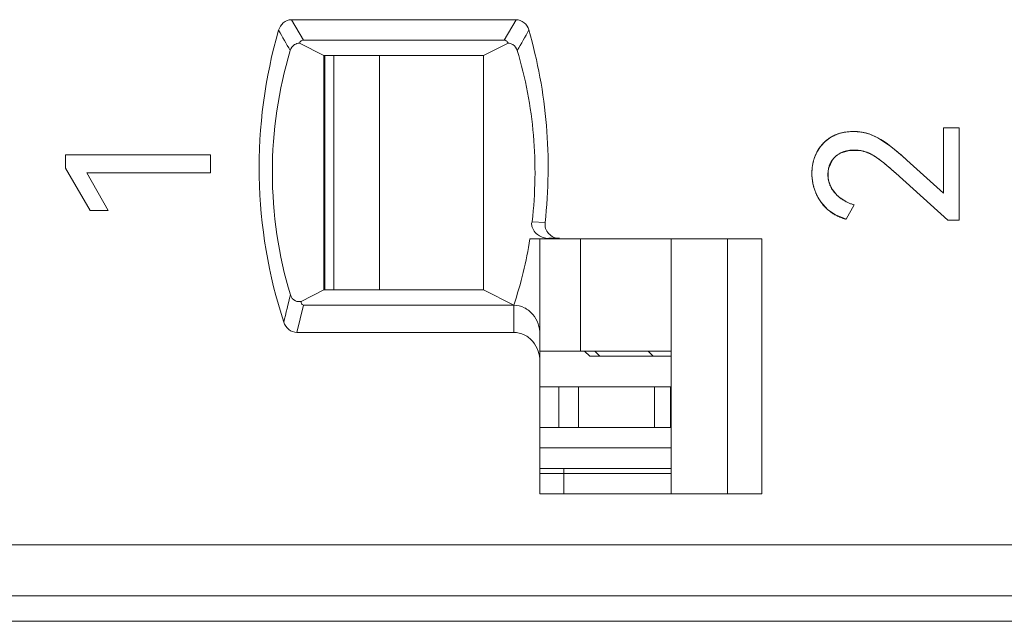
# Model space of a CAD drawing. Header units: inches. Extents: x 1617 to 2044, y 173 to 473.
# Tile 13 of 29: x 1776.32 to 1785.98, y 398.65 to 404.55. Entities that reach past the tile are written whole.
import ezdxf

# ---------------------------------------------------------------- set-up
doc = ezdxf.new("R2010")
doc.units = ezdxf.units.IN
doc.header["$LTSCALE"] = 23.1
doc.header["$MEASUREMENT"] = 0
doc.layers.get('0').update_dxf_attribs({"lineweight": 18})
for name, color, linetype, lineweight in [('1_20', 7, 'Continuous', 18), ('1_27', 7, 'Continuous', 18), ('1_49', 7, 'Continuous', 18), ('1_6', 7, 'Continuous', 18)]:
    doc.layers.add(name, color=color, linetype=linetype, lineweight=lineweight)

msp = doc.modelspace()

# ---------------------------------------------------------------- linework, layer by layer
at = {"color": 0, "linetype": 'Continuous', "lineweight": 0}
for p, q in [((1784.2773, 403.4026), (1784.3421, 403.433)), ((1784.3655, 403.4404), (1784.4129, 403.4511)), ((1784.4129, 403.4511), (1784.4995, 403.4579)), ((1784.4995, 403.4579), (1784.5829, 403.4508)), ((1784.6633, 403.4295), (1784.7381, 403.3958)), ((1785.3823, 403.4947), (1785.5356, 403.4947)), ((1785.3823, 402.8525), (1785.3823, 403.4947)), ((1785.5356, 403.4947), (1785.5356, 402.5886)), ((1784.1742, 403.3119), (1784.2209, 403.3615)), ((1784.2209, 403.3615), (1784.2773, 403.4026)), ((1784.7381, 403.3958), (1784.8653, 403.3104)), ((1776.7675, 403.2289), (1778.1897, 403.2289)), ((1776.7675, 403.097), (1776.7675, 403.2289)), ((1778.1897, 403.2289), (1778.1897, 403.0543)), ((1784.1376, 403.2541), (1784.1742, 403.3119)), ((1784.4575, 403.2727), (1784.3676, 403.2454)), ((1784.5477, 403.2732), (1784.4575, 403.2727)), ((1784.6285, 403.2544), (1784.5694, 403.2702)), ((1784.2923, 403.1814), (1784.2548, 403.1015)), ((1785.3823, 402.8525), (1785.0214, 403.1785)), ((1776.7675, 403.097), (1777.0081, 402.6837)), ((1778.1897, 403.0543), (1776.9751, 403.0543)), ((1777.1866, 402.6837), (1776.9751, 403.0543)), ((1784.2495, 403.0729), (1784.2497, 402.9991)), ((1784.9128, 403.0485), (1785.425, 402.5886)), ((1784.2553, 402.9692), (1784.2791, 402.9077)), ((1784.2876, 402.8931), (1784.3387, 402.8313)), ((1784.2428, 402.6945), (1784.1784, 402.7671)), ((1784.3729, 402.8029), (1784.4267, 402.7697)), ((1777.1866, 402.6837), (1777.0081, 402.6837)), ((1784.3206, 402.6397), (1784.2428, 402.6945)), ((1784.4257, 402.5983), (1784.5053, 402.738)), ((1784.4257, 402.5983), (1784.3206, 402.6397)), ((1785.5356, 402.5886), (1785.425, 402.5886)), ((1743.2702, 398.6545), (1839.8702, 398.6545))]:
    msp.add_line(p, q, dxfattribs=at)
for centre, radius, start, end in [((1784.4735, 403.0615), 0.394, 105.92157, 109.48917), ((1784.5046, 402.9889), 0.4685, 77.61488, 80.37199), ((1784.4996, 402.9774), 0.4809, 70.09539, 73.09804), ((1784.5097, 403.0647), 0.4175, 153.02074, 162.04177), ((1784.5092, 402.9155), 0.3598, 80.37638, 83.85986), ((1784.5008, 402.9105), 0.3668, 65.84733, 69.63409), ((1783.6098, 401.6864), 2.0527, 52.03395, 52.29328), ((1783.5864, 401.6564), 2.0907, 51.79858, 52.03401), ((1783.4466, 401.4809), 2.3151, 49.69048, 51.76515), ((1783.2676, 401.2676), 2.5936, 49.55725, 49.72417), ((1783.0001, 400.9573), 3.0032, 47.69697, 49.51319), ((1784.5452, 403.0534), 0.4547, 163.31139, 171.03906), ((1784.5286, 403.0581), 0.4375, 161.9816, 163.27086), ((1783.1607, 401.1317), 2.5967, 50.11133, 50.5474), ((1784.5702, 403.0495), 0.4801, 171.03732, 180.11591), ((1784.5879, 403.0495), 0.4978, 180.12051, 191.07646), ((1784.5013, 403.0406), 0.2539, 166.14342, 172.71192), ((1783.1055, 401.0657), 2.6827, 49.78261, 50.11184), ((1782.8888, 400.8121), 3.0163, 47.85297, 49.74919), ((1784.5924, 403.0502), 0.5023, 191.05592, 192.51355), ((1784.5914, 403.05), 0.5013, 192.51214, 196.43092), ((1784.5216, 403.0346), 0.2742, 187.44191, 193.79241), ((1784.5855, 403.0482), 0.4952, 196.42344, 202.40461), ((1784.5787, 403.0455), 0.4878, 202.41545, 203.60999), ((1784.5625, 403.0378), 0.4699, 203.54112, 215.17684), ((1784.5233, 403.0404), 0.278, 208.51743, 211.99577), ((1784.5783, 403.0858), 0.3496, 226.72853, 229.15296), ((1784.5882, 403.0974), 0.3648, 229.15921, 232.3976), ((1784.5963, 403.1077), 0.3778, 232.38681, 233.75548), ((1784.6277, 403.1582), 0.4374, 242.64397, 243.77403), ((1784.6333, 403.1698), 0.4503, 243.7875, 247.86592), ((1784.6394, 403.1847), 0.4664, 247.86628, 253.29591)]:
    msp.add_arc(centre, radius, start, end, dxfattribs=at)
for points, knots in [([(1784.4995, 403.4579), (1784.4887, 403.4579), (1784.4674, 403.4573), (1784.4367, 403.4547), (1784.4121, 403.4511), (1784.393, 403.4474), (1784.3789, 403.4441), (1784.3652, 403.4404), (1784.3517, 403.4363), (1784.3386, 403.4318), (1784.3279, 403.4276), (1784.3195, 403.4241), (1784.3132, 403.4214), (1784.307, 403.4185), (1784.302, 403.416), (1784.2979, 403.414), (1784.2949, 403.4125), (1784.292, 403.4109), (1784.289, 403.4093), (1784.2865, 403.4079), (1784.2846, 403.4068), (1784.2831, 403.406), (1784.2819, 403.4053), (1784.2809, 403.4047), (1784.2802, 403.4043), (1784.2795, 403.4039), (1784.2789, 403.4035), (1784.2784, 403.4032), (1784.2781, 403.4031), (1784.2779, 403.4029), (1784.2777, 403.4028), (1784.2775, 403.4027), (1784.2774, 403.4026), (1784.2774, 403.4026), (1784.2773, 403.4026), (1784.2773, 403.4026)], [0, 0, 0, 0, 0.125, 0.25, 0.375, 0.4375, 0.500001, 0.562501, 0.625001, 0.687501, 0.750001, 0.781251, 0.812501, 0.843751, 0.875001, 0.890626, 0.906251, 0.921876, 0.937501, 0.953126, 0.960938, 0.968751, 0.976563, 0.98047, 0.984376, 0.988282, 0.992188, 0.994142, 0.996095, 0.997071, 0.998048, 0.999024, 0.999513, 0.999757, 1, 1, 1, 1]), ([(1784.7381, 403.3958), (1784.7287, 403.401), (1784.7099, 403.4107), (1784.6811, 403.4233), (1784.6568, 403.4322), (1784.6371, 403.4383), (1784.6222, 403.4424), (1784.6073, 403.4461), (1784.5922, 403.4492), (1784.577, 403.4519), (1784.5643, 403.4537), (1784.5541, 403.4549), (1784.5463, 403.4557), (1784.5386, 403.4564), (1784.5321, 403.4568), (1784.5269, 403.4571), (1784.5231, 403.4573), (1784.5191, 403.4575), (1784.5152, 403.4576), (1784.512, 403.4577), (1784.5094, 403.4578), (1784.5074, 403.4578), (1784.5058, 403.4578), (1784.5044, 403.4579), (1784.5035, 403.4579), (1784.5025, 403.4579), (1784.5017, 403.4579), (1784.501, 403.4579), (1784.5006, 403.4579), (1784.5003, 403.4579), (1784.5, 403.4579), (1784.4998, 403.4579), (1784.4997, 403.4579), (1784.4996, 403.4579), (1784.4995, 403.4579), (1784.4995, 403.4579)], [0, 0, 0, 0, 0.125, 0.25, 0.375, 0.4375, 0.5, 0.562501, 0.625001, 0.687501, 0.750001, 0.781251, 0.812501, 0.843751, 0.875001, 0.890626, 0.906251, 0.921876, 0.937501, 0.953126, 0.960938, 0.968751, 0.976563, 0.98047, 0.984376, 0.988282, 0.992188, 0.994142, 0.996095, 0.997071, 0.998048, 0.999024, 0.999513, 0.999757, 1, 1, 1, 1]), ([(1784.2773, 403.4026), (1784.2696, 403.398), (1784.2548, 403.3884), (1784.2338, 403.3727), (1784.2175, 403.3588), (1784.2052, 403.347), (1784.1963, 403.3378), (1784.1877, 403.3284), (1784.1795, 403.3187), (1784.1716, 403.3087), (1784.1654, 403.3001), (1784.1605, 403.293), (1784.157, 403.2877), (1784.1536, 403.2823), (1784.1507, 403.2777), (1784.1485, 403.274), (1784.1469, 403.2712), (1784.1453, 403.2684), (1784.1437, 403.2656), (1784.1424, 403.2632), (1784.1414, 403.2613), (1784.1406, 403.2599), (1784.14, 403.2587), (1784.1395, 403.2577), (1784.1391, 403.257), (1784.1387, 403.2563), (1784.1384, 403.2557), (1784.1382, 403.2552), (1784.138, 403.2549), (1784.1379, 403.2546), (1784.1378, 403.2544), (1784.1377, 403.2543), (1784.1377, 403.2542), (1784.1376, 403.2541), (1784.1376, 403.2541), (1784.1376, 403.2541)], [0, 0, 0, 0, 0.125, 0.25, 0.375, 0.4375, 0.500001, 0.562501, 0.625001, 0.687501, 0.750001, 0.781251, 0.812501, 0.843751, 0.875001, 0.890626, 0.906251, 0.921876, 0.937501, 0.953126, 0.960938, 0.968751, 0.976563, 0.98047, 0.984376, 0.988282, 0.992188, 0.994142, 0.996095, 0.997071, 0.998048, 0.999024, 0.999513, 0.999757, 1, 1, 1, 1]), ([(1784.1376, 403.2541), (1784.1337, 403.2463), (1784.1262, 403.2306), (1784.1166, 403.2064), (1784.1098, 403.1857), (1784.1051, 403.1689), (1784.1019, 403.1561), (1784.0991, 403.1432), (1784.0967, 403.1301), (1784.0947, 403.1169), (1784.0933, 403.1058), (1784.0924, 403.0968), (1784.0918, 403.09), (1784.0913, 403.0832), (1784.0909, 403.0775), (1784.0907, 403.0729), (1784.0905, 403.0694), (1784.0904, 403.0659), (1784.0903, 403.0625), (1784.0902, 403.0596), (1784.0902, 403.0572), (1784.0902, 403.0555), (1784.0901, 403.054), (1784.0901, 403.0529), (1784.0901, 403.052), (1784.0901, 403.0511), (1784.0901, 403.0504), (1784.0901, 403.0498), (1784.0901, 403.0494), (1784.0901, 403.0491), (1784.0901, 403.0489), (1784.0901, 403.0487), (1784.0901, 403.0486), (1784.0901, 403.0485), (1784.0901, 403.0485), (1784.0901, 403.0485)], [0, 0, 0, 0, 0.125, 0.25, 0.375, 0.4375, 0.5, 0.562501, 0.625001, 0.687501, 0.750001, 0.781251, 0.812501, 0.843751, 0.875001, 0.890626, 0.906251, 0.921876, 0.937501, 0.953126, 0.960938, 0.968751, 0.976563, 0.98047, 0.984376, 0.988282, 0.992188, 0.994142, 0.996095, 0.997071, 0.998048, 0.999024, 0.999513, 0.999757, 1, 1, 1, 1]), ([(1784.3676, 403.2454), (1784.3485, 403.2353), (1784.3212, 403.2158), (1784.2993, 403.1907), (1784.2923, 403.1814)], [0, 0, 0, 0, 0.650661, 1, 1, 1, 1]), ([(1784.3152, 403.2076), (1784.3209, 403.2132), (1784.3328, 403.2238), (1784.3524, 403.2376), (1784.3702, 403.2473), (1784.3853, 403.2541), (1784.3971, 403.2586), (1784.4093, 403.2626), (1784.422, 403.266), (1784.4351, 403.2689), (1784.4464, 403.2709), (1784.4556, 403.2723), (1784.4626, 403.2731), (1784.4698, 403.2738), (1784.4758, 403.2743), (1784.4807, 403.2747), (1784.4844, 403.2749), (1784.4882, 403.2751), (1784.4919, 403.2752), (1784.4951, 403.2753), (1784.4976, 403.2754), (1784.4995, 403.2754), (1784.5011, 403.2754), (1784.5024, 403.2755), (1784.5034, 403.2755), (1784.5043, 403.2755), (1784.5051, 403.2755), (1784.5058, 403.2755), (1784.5062, 403.2755), (1784.5065, 403.2755), (1784.5067, 403.2755), (1784.5069, 403.2755), (1784.5071, 403.2755), (1784.5071, 403.2755), (1784.5072, 403.2755), (1784.5072, 403.2755)], [0, 0, 0, 0, 0.125, 0.25, 0.375, 0.4375, 0.500001, 0.562501, 0.625001, 0.687501, 0.750001, 0.781251, 0.812501, 0.843751, 0.875001, 0.890626, 0.906251, 0.921876, 0.937501, 0.953126, 0.960938, 0.968751, 0.976563, 0.98047, 0.984376, 0.988282, 0.992188, 0.994142, 0.996095, 0.997071, 0.998048, 0.999024, 0.999513, 0.999757, 1, 1, 1, 1]), ([(1784.5072, 403.2755), (1784.5153, 403.2755), (1784.5313, 403.275), (1784.5549, 403.2727), (1784.5742, 403.2695), (1784.5893, 403.2663), (1784.6006, 403.2634), (1784.6118, 403.2602), (1784.6228, 403.2566), (1784.6338, 403.2526), (1784.6428, 403.249), (1784.6499, 403.2459), (1784.6553, 403.2435), (1784.6606, 403.241), (1784.665, 403.2388), (1784.6685, 403.237), (1784.6711, 403.2356), (1784.6737, 403.2343), (1784.6763, 403.2329), (1784.6785, 403.2317), (1784.6803, 403.2307), (1784.6815, 403.23), (1784.6826, 403.2294), (1784.6835, 403.2289), (1784.6841, 403.2285), (1784.6848, 403.2281), (1784.6853, 403.2278), (1784.6858, 403.2276), (1784.686, 403.2274), (1784.6862, 403.2273), (1784.6864, 403.2272), (1784.6865, 403.2271), (1784.6866, 403.227), (1784.6867, 403.227), (1784.6867, 403.227), (1784.6867, 403.227)], [0, 0, 0, 0, 0.125, 0.25, 0.375, 0.4375, 0.500001, 0.562501, 0.625001, 0.687501, 0.750001, 0.781251, 0.812501, 0.843751, 0.875001, 0.890626, 0.906251, 0.921876, 0.937501, 0.953126, 0.960938, 0.968751, 0.976564, 0.98047, 0.984376, 0.988282, 0.992189, 0.994142, 0.996095, 0.997071, 0.998048, 0.999024, 0.999513, 0.999757, 1, 1, 1, 1]), ([(1784.8107, 403.1368), (1784.802, 403.1439), (1784.7623, 403.1762), (1784.7108, 403.2153), (1784.6631, 403.2397), (1784.6509, 403.2452)], [0, 0, 0, 0, 0.174503, 0.792882, 1, 1, 1, 1]), ([(1784.6867, 403.227), (1784.6936, 403.2229), (1784.708, 403.214), (1784.7315, 403.198), (1784.7526, 403.1826), (1784.7705, 403.169), (1784.7844, 403.1582), (1784.7988, 403.1467), (1784.8136, 403.1346), (1784.8289, 403.1218), (1784.8421, 403.1107), (1784.8529, 403.1015), (1784.8611, 403.0944), (1784.8694, 403.0871), (1784.8764, 403.0809), (1784.8821, 403.0759), (1784.8864, 403.0721), (1784.8907, 403.0683), (1784.8951, 403.0644), (1784.8987, 403.0611), (1784.9017, 403.0585), (1784.9039, 403.0565), (1784.9057, 403.0549), (1784.9072, 403.0535), (1784.9083, 403.0525), (1784.9095, 403.0515), (1784.9104, 403.0507), (1784.9111, 403.05), (1784.9116, 403.0496), (1784.912, 403.0492), (1784.9123, 403.049), (1784.9125, 403.0488), (1784.9127, 403.0486), (1784.9127, 403.0486), (1784.9128, 403.0485), (1784.9128, 403.0485)], [0, 0, 0, 0, 0.125, 0.25, 0.375001, 0.437501, 0.500001, 0.562501, 0.625001, 0.687501, 0.750001, 0.781251, 0.812501, 0.843751, 0.875001, 0.890626, 0.906251, 0.921876, 0.937501, 0.953126, 0.960939, 0.968751, 0.976564, 0.98047, 0.984377, 0.988283, 0.992189, 0.994142, 0.996095, 0.997072, 0.998048, 0.999025, 0.999513, 0.999757, 1, 1, 1, 1]), ([(1784.2472, 403.0368), (1784.2472, 403.0454), (1784.2479, 403.0621), (1784.2511, 403.0862), (1784.2555, 403.1054), (1784.2602, 403.1202), (1784.2641, 403.131), (1784.2687, 403.1415), (1784.2737, 403.1518), (1784.2793, 403.1618), (1784.2844, 403.1699), (1784.2887, 403.1762), (1784.2921, 403.1809), (1784.2956, 403.1855), (1784.2987, 403.1893), (1784.3012, 403.1923), (1784.3031, 403.1945), (1784.305, 403.1968), (1784.307, 403.199), (1784.3087, 403.2008), (1784.31, 403.2022), (1784.311, 403.2033), (1784.3119, 403.2042), (1784.3126, 403.2049), (1784.3131, 403.2055), (1784.3136, 403.206), (1784.3141, 403.2064), (1784.3144, 403.2068), (1784.3146, 403.207), (1784.3148, 403.2072), (1784.315, 403.2073), (1784.3151, 403.2074), (1784.3151, 403.2075), (1784.3152, 403.2075), (1784.3152, 403.2076), (1784.3152, 403.2076)], [0, 0, 0, 0, 0.125, 0.25, 0.375, 0.4375, 0.5, 0.562501, 0.625001, 0.687501, 0.750001, 0.781251, 0.812501, 0.843751, 0.875001, 0.890626, 0.906251, 0.921876, 0.937501, 0.953126, 0.960938, 0.968751, 0.976563, 0.98047, 0.984376, 0.988282, 0.992188, 0.994142, 0.996095, 0.997071, 0.998048, 0.999024, 0.999513, 0.999757, 1, 1, 1, 1]), ([(1784.0901, 403.0485), (1784.0901, 403.0355), (1784.091, 403.01), (1784.0952, 402.9725), (1784.1009, 402.9421), (1784.1069, 402.9182), (1784.1121, 402.9005), (1784.1179, 402.883), (1784.1245, 402.8658), (1784.1317, 402.8487), (1784.1383, 402.8347), (1784.144, 402.8237), (1784.1484, 402.8154), (1784.1529, 402.8072), (1784.1569, 402.8004), (1784.1601, 402.795), (1784.1626, 402.791), (1784.1651, 402.787), (1784.1677, 402.783), (1784.1699, 402.7796), (1784.1716, 402.777), (1784.173, 402.775), (1784.1741, 402.7733), (1784.175, 402.772), (1784.1757, 402.771), (1784.1764, 402.77), (1784.1769, 402.7692), (1784.1774, 402.7686), (1784.1777, 402.7682), (1784.1779, 402.7678), (1784.1781, 402.7676), (1784.1782, 402.7674), (1784.1783, 402.7672), (1784.1784, 402.7672), (1784.1784, 402.7671), (1784.1784, 402.7671)], [0, 0, 0, 0, 0.125, 0.25, 0.375, 0.4375, 0.5, 0.562501, 0.625001, 0.687501, 0.750001, 0.781251, 0.812501, 0.843751, 0.875001, 0.890626, 0.906251, 0.921876, 0.937501, 0.953126, 0.960938, 0.968751, 0.976563, 0.98047, 0.984376, 0.988282, 0.992188, 0.994142, 0.996095, 0.997071, 0.998048, 0.999024, 0.999513, 0.999757, 1, 1, 1, 1]), ([(1784.3181, 402.8525), (1784.3122, 402.8591), (1784.3011, 402.8726), (1784.2867, 402.8937), (1784.2766, 402.9119), (1784.2695, 402.9269), (1784.2648, 402.9383), (1784.2607, 402.9499), (1784.2571, 402.9617), (1784.254, 402.9738), (1784.252, 402.9839), (1784.2506, 402.9922), (1784.2497, 402.9984), (1784.2489, 403.0047), (1784.2484, 403.0099), (1784.2481, 403.0142), (1784.2478, 403.0174), (1784.2476, 403.0206), (1784.2475, 403.0238), (1784.2474, 403.0265), (1784.2473, 403.0286), (1784.2473, 403.0303), (1784.2473, 403.0316), (1784.2472, 403.0327), (1784.2472, 403.0335), (1784.2472, 403.0343), (1784.2472, 403.035), (1784.2472, 403.0356), (1784.2472, 403.0359), (1784.2472, 403.0362), (1784.2472, 403.0364), (1784.2472, 403.0365), (1784.2472, 403.0367), (1784.2472, 403.0367), (1784.2472, 403.0368), (1784.2472, 403.0368)], [0, 0, 0, 0, 0.125, 0.25, 0.375, 0.4375, 0.5, 0.562501, 0.625001, 0.687501, 0.750001, 0.781251, 0.812501, 0.843751, 0.875001, 0.890626, 0.906251, 0.921876, 0.937501, 0.953126, 0.960938, 0.968751, 0.976563, 0.98047, 0.984376, 0.988282, 0.992188, 0.994142, 0.996095, 0.997071, 0.998048, 0.999024, 0.999513, 0.999757, 1, 1, 1, 1]), ([(1784.5053, 402.738), (1784.4956, 402.7409), (1784.4767, 402.7472), (1784.4497, 402.758), (1784.4284, 402.7682), (1784.4121, 402.7771), (1784.4003, 402.784), (1784.3887, 402.7914), (1784.3776, 402.7991), (1784.3668, 402.8071), (1784.3581, 402.8141), (1784.3513, 402.8198), (1784.3463, 402.8242), (1784.3413, 402.8287), (1784.3373, 402.8325), (1784.3341, 402.8356), (1784.3318, 402.838), (1784.3295, 402.8403), (1784.3271, 402.8427), (1784.3252, 402.8447), (1784.3237, 402.8463), (1784.3226, 402.8476), (1784.3216, 402.8486), (1784.3209, 402.8494), (1784.3203, 402.85), (1784.3198, 402.8506), (1784.3193, 402.8511), (1784.3189, 402.8516), (1784.3187, 402.8518), (1784.3185, 402.852), (1784.3184, 402.8522), (1784.3183, 402.8523), (1784.3182, 402.8524), (1784.3182, 402.8524), (1784.3181, 402.8525), (1784.3181, 402.8525)], [0, 0, 0, 0, 0.125, 0.25, 0.375, 0.4375, 0.5, 0.562501, 0.625001, 0.687501, 0.750001, 0.781251, 0.812501, 0.843751, 0.875001, 0.890626, 0.906251, 0.921876, 0.937501, 0.953126, 0.960938, 0.968751, 0.976563, 0.98047, 0.984376, 0.988282, 0.992188, 0.994142, 0.996095, 0.997071, 0.998048, 0.999024, 0.999513, 0.999757, 1, 1, 1, 1]), ([(1784.1784, 402.7671), (1784.1858, 402.7566), (1784.2012, 402.7364), (1784.2266, 402.7088), (1784.2496, 402.688), (1784.2691, 402.6726), (1784.2843, 402.6617), (1784.3, 402.6515), (1784.3163, 402.6419), (1784.3331, 402.633), (1784.3476, 402.6261), (1784.3595, 402.6209), (1784.3685, 402.6172), (1784.3777, 402.6136), (1784.3855, 402.6108), (1784.3918, 402.6086), (1784.3965, 402.607), (1784.4013, 402.6055), (1784.4061, 402.6039), (1784.4102, 402.6027), (1784.4134, 402.6017), (1784.4158, 402.601), (1784.4179, 402.6004), (1784.4195, 402.6), (1784.4208, 402.5996), (1784.422, 402.5993), (1784.423, 402.599), (1784.4239, 402.5988), (1784.4244, 402.5986), (1784.4248, 402.5985), (1784.4251, 402.5985), (1784.4254, 402.5984), (1784.4255, 402.5983), (1784.4256, 402.5983), (1784.4257, 402.5983), (1784.4257, 402.5983)], [0, 0, 0, 0, 0.125, 0.25, 0.375, 0.4375, 0.5, 0.5625, 0.625, 0.6875, 0.75, 0.78125, 0.8125, 0.84375, 0.875, 0.890625, 0.90625, 0.921875, 0.9375, 0.953125, 0.960938, 0.96875, 0.976563, 0.980469, 0.984375, 0.988281, 0.992188, 0.994141, 0.996094, 0.997071, 0.998047, 0.999024, 0.999512, 0.999756, 1, 1, 1, 1])]:
    msp.add_open_spline(points, degree=3, knots=knots, dxfattribs=at)
msp.add_open_spline([(1785.0214, 403.1785), (1784.9076, 403.2819), (1784.8132, 403.3544), (1784.7381, 403.3958)], degree=3, dxfattribs=at)
at = {"layer": '1_20', "color": 0, "linetype": 'Continuous', "lineweight": 0}
for p, q in [((1779.4009, 401.9045), (1779.4009, 404.2045)), ((1779.8469, 404.2045), (1779.8469, 401.9045)), ((1781.8196, 401.3045), (1781.8196, 402.4045)), ((1781.4207, 401.3045), (1782.7099, 401.3045))]:
    msp.add_line(p, q, dxfattribs=at)
at = {"layer": '1_27', "color": 0, "linetype": 'Continuous', "lineweight": 0}
for p, q in [((1781.6549, 399.9045), (1781.6549, 400.1545)), ((1781.4207, 400.1045), (1782.7099, 400.1045))]:
    msp.add_line(p, q, dxfattribs=at)
at = {"layer": '1_49', "color": 0, "linetype": 'Continuous', "lineweight": 0}
for p, q in [((1779.3102, 404.2045), (1779.3102, 401.9045)), ((1782.7099, 400.9545), (1781.4207, 400.9545)), ((1781.6086, 400.5545), (1781.6086, 400.9545)), ((1781.8011, 400.9545), (1781.8011, 400.5545)), ((1782.5457, 400.5545), (1782.5457, 400.9545)), ((1782.7026, 400.5545), (1782.7026, 400.9545)), ((1781.4207, 400.5545), (1782.7099, 400.5545))]:
    msp.add_line(p, q, dxfattribs=at)
at = {"layer": '1_6', "color": 0, "linetype": 'Continuous', "lineweight": 0}
for p, q in [((1779.1003, 404.3545), (1778.984, 404.5545)), ((1778.984, 404.5545), (1781.1874, 404.5545)), ((1781.1874, 404.5545), (1781.0707, 404.3545)), ((1779.3028, 404.2045), (1779.0626, 404.3249)), ((1779.1003, 404.3545), (1781.0707, 404.3545)), ((1781.1084, 404.3249), (1780.8682, 404.2045)), ((1779.3028, 404.2045), (1779.3028, 401.9045)), ((1779.3028, 404.2045), (1780.8682, 404.2045)), ((1780.8682, 401.9045), (1780.8682, 404.2045)), ((1781.4743, 402.5655), (1781.3464, 402.5736)), ((1781.3232, 402.4045), (1783.5995, 402.4045)), ((1781.4207, 399.9045), (1781.4207, 402.4045)), ((1781.4804, 402.4133), (1781.5098, 402.409)), ((1781.5098, 402.4092), (1781.5118, 402.409)), ((1781.5101, 402.4111), (1781.614, 402.4111)), ((1781.6282, 402.406), (1781.6135, 402.4079)), ((1782.7099, 402.4045), (1782.7099, 399.9045)), ((1783.2627, 402.4045), (1783.2627, 399.9045)), ((1783.5995, 402.4045), (1783.5995, 399.9045)), ((1779.0782, 401.7912), (1779.3028, 401.9045)), ((1780.8682, 401.9045), (1779.3028, 401.9045)), ((1780.8682, 401.9045), (1781.1654, 401.7545)), ((1779.0367, 401.4878), (1779.1017, 401.7545)), ((1781.1654, 401.7545), (1779.1017, 401.7545)), ((1781.1654, 401.4878), (1781.1654, 401.7545)), ((1781.1654, 401.4878), (1779.0367, 401.4878)), ((1781.9102, 401.2545), (1781.8602, 401.3045)), ((1781.959, 401.3045), (1782.0079, 401.2545)), ((1782.5339, 401.2545), (1782.4849, 401.3045)), ((1781.9102, 401.2545), (1782.7099, 401.2545)), ((1781.4207, 400.3545), (1782.7099, 400.3545)), ((1782.7099, 400.1545), (1781.4207, 400.1545)), ((1783.5995, 399.9045), (1781.4207, 399.9045)), ((1767.8921, 399.4045), (1835.5776, 399.4045)), ((1767.5504, 398.9045), (1837.1684, 398.9045))]:
    msp.add_line(p, q, dxfattribs=at)
for centre, radius, start, end in [((1789.2203, 410.2401), 11.8696, 209.18534, 210.29391), ((1772.1935, 409.4735), 10.4098, 329.89917, 331.16916), ((1777.2475, 403.0498), 4.1265, 341.70634, 351.00373), ((1875.5699, 378.7817), 99.3149, 166.564534, 166.724665)]:
    msp.add_arc(centre, radius, start, end, dxfattribs=at)
for points, knots in [([(1778.984, 404.5545), (1778.9555, 404.5541), (1778.8972, 404.5316), (1778.8656, 404.4795), (1778.8575, 404.4521)], [0, 0, 0, 0, 0.499144, 1, 1, 1, 1]), ([(1781.3131, 404.4537), (1781.3048, 404.4807), (1781.2731, 404.5319), (1781.2155, 404.5538), (1781.1874, 404.5545)], [0, 0, 0, 0, 0.501026, 1, 1, 1, 1]), ([(1778.8575, 404.4521), (1778.7236, 403.9881), (1778.5941, 403.0146), (1778.7584, 402.0464), (1778.9089, 401.5875)], [0, 0, 0, 0, 0.5, 1, 1, 1, 1]), ([(1781.4725, 402.5657), (1781.5069, 402.8811), (1781.5174, 403.5201), (1781.4005, 404.1486), (1781.3131, 404.4537)], [0, 0, 0, 0, 0.499974, 1, 1, 1, 1]), ([(1778.9714, 404.2526), (1778.9782, 404.2755), (1779.0042, 404.3129), (1779.0456, 404.3238), (1779.0626, 404.3249)], [0, 0, 0, 0, 0.583737, 1, 1, 1, 1]), ([(1779.1003, 404.3545), (1779.0899, 404.3545), (1779.0725, 404.3458), (1779.065, 404.3307), (1779.0626, 404.3249)], [0, 0, 0, 0, 0.625369, 1, 1, 1, 1]), ([(1781.0707, 404.3545), (1781.0774, 404.3544), (1781.0947, 404.3496), (1781.1045, 404.3341), (1781.1084, 404.3249)], [0, 0, 0, 0, 0.40183, 1, 1, 1, 1]), ([(1781.1084, 404.3249), (1781.1254, 404.3239), (1781.1668, 404.3127), (1781.1927, 404.2754), (1781.1996, 404.2527)], [0, 0, 0, 0, 0.417911, 1, 1, 1, 1]), ([(1778.9729, 401.8575), (1778.8567, 402.2439), (1778.7365, 403.0549), (1778.8557, 403.8661), (1778.9714, 404.2526)], [0, 0, 0, 0, 0.5, 1, 1, 1, 1]), ([(1781.1996, 404.2527), (1781.2799, 403.982), (1781.3873, 403.4232), (1781.3774, 402.8542), (1781.3453, 402.5737)], [0, 0, 0, 0, 0.500019, 1, 1, 1, 1]), ([(1781.3453, 402.5737), (1781.338, 402.5644), (1781.3398, 402.5377), (1781.3513, 402.497), (1781.3824, 402.4559), (1781.4292, 402.4255), (1781.4636, 402.4168), (1781.4804, 402.4133)], [0, 0, 0, 0, 0.150842, 0.297456, 0.552713, 0.781106, 1, 1, 1, 1]), ([(1781.5072, 402.4578), (1781.4938, 402.4718), (1781.4723, 402.5064), (1781.471, 402.5464), (1781.4725, 402.5657)], [0, 0, 0, 0, 0.499957, 1, 1, 1, 1]), ([(1779.0782, 401.7911), (1779.0601, 401.7879), (1779.0117, 401.7897), (1778.9805, 401.8322), (1778.9729, 401.8575)], [0, 0, 0, 0, 0.410182, 1, 1, 1, 1]), ([(1779.0782, 401.7912), (1779.0795, 401.7848), (1779.081, 401.7701), (1779.0931, 401.7556), (1779.1017, 401.7545)], [0, 0, 0, 0, 0.428267, 1, 1, 1, 1]), ([(1781.4207, 401.4675), (1781.4208, 401.5371), (1781.3837, 401.6472), (1781.2721, 401.737), (1781.2006, 401.7546), (1781.1654, 401.7545)], [0, 0, 0, 0, 0.496875, 0.748597, 1, 1, 1, 1]), ([(1778.9089, 401.5875), (1778.9176, 401.5604), (1778.9501, 401.5093), (1779.0084, 401.4877), (1779.0367, 401.4878)], [0, 0, 0, 0, 0.50159, 1, 1, 1, 1]), ([(1781.1654, 401.4878), (1781.2007, 401.4879), (1781.2721, 401.4703), (1781.3838, 401.3806), (1781.4208, 401.2705), (1781.4207, 401.2009)], [0, 0, 0, 0, 0.251498, 0.503184, 1, 1, 1, 1])]:
    msp.add_open_spline(points, degree=3, knots=knots, dxfattribs=at)
msp.add_open_spline([(1781.6134, 402.4063), (1781.5742, 402.4095), (1781.5344, 402.4293), (1781.5072, 402.4578)], degree=3, dxfattribs=at)

doc.saveas('drawing.dxf')
